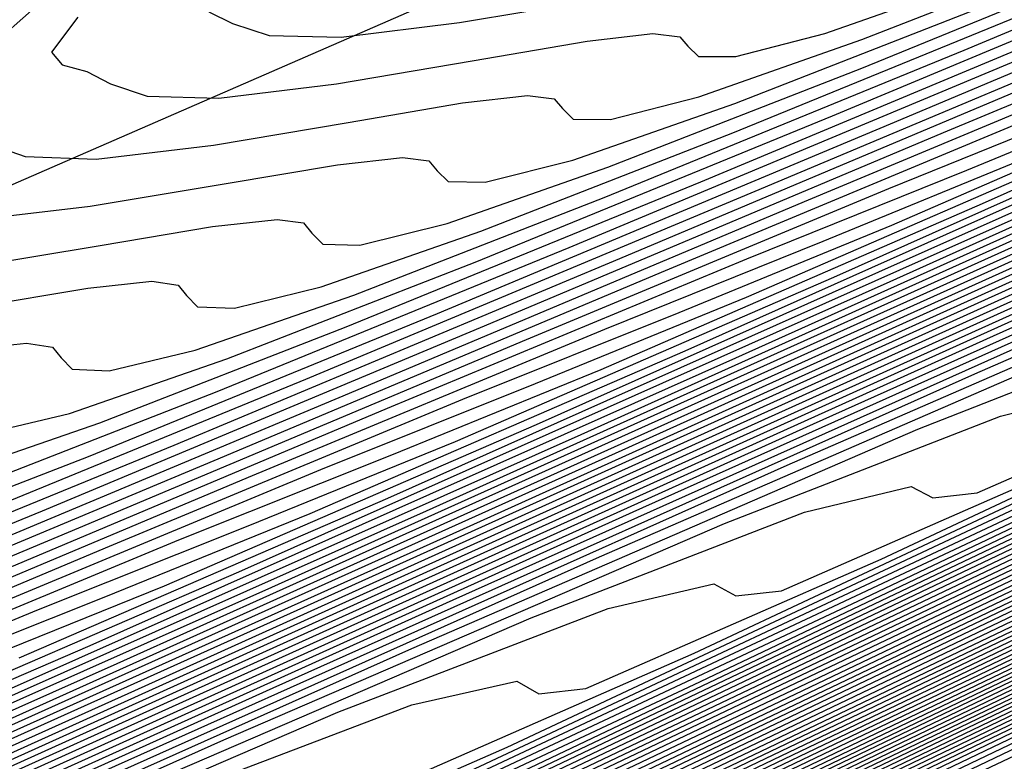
# Model space of a CAD drawing. Extents: x 3249832 to 3255657, y 13789405 to 13793316.
# Tile 244 of 256: x 3254686.75 to 3254690.54, y 13790575.99 to 13790578.85. Entities that reach past the tile are written whole.
import ezdxf

# ---------------------------------------------------------------- set-up
doc = ezdxf.new("R2010")
doc.units = 0
doc.header["$LTSCALE"] = 100
doc.header["$MEASUREMENT"] = 0
for name, color, linetype in [('GRATIO_CON', 10, 'CONTINUOUS'), ('GRATIO_ICON', 7, 'CONTINUOUS'), ('TARGETS_EAST', 7, 'CONTINUOUS')]:
    doc.layers.add(name, color=color, linetype=linetype)

# ---------------------------------------------------------------- blocks, each defined once
blk = doc.blocks.new('Gratio_032316_contours')
at = {"layer": 'GRATIO_CON', "color": 1, "linetype": 'Continuous', "flags": 128}
for points in [[(3254652.1439, 13790557.6356), (3254655.7986, 13790559.3495), (3254661.1417, 13790561.8975), (3254668.0321, 13790565.2032), (3254676.0946, 13790569.078), (3254684.0173, 13790572.8819), (3254690.2542, 13790575.8622), (3254693.8193, 13790577.5407), (3254695.9661, 13790578.5364), (3254698.5083, 13790579.7426), (3254702.7112, 13790581.7819), (3254707.647, 13790584.1944), (3254711.8396, 13790586.2498), (3254714.1821, 13790587.3996), (3254715.0454, 13790587.8244), (3254715.1692, 13790587.8867), (3254715.5119, 13790588.061), (3254717.9042, 13790589.2693), (3254724.3952, 13790592.5454), (3254736.0554, 13790598.4297), (3254750.0411, 13790605.488), (3254762.53, 13790611.7927), (3254770.5866, 13790615.8649), (3254774.8217, 13790618.021)], [(3254652.9879, 13790558.058), (3254656.757, 13790559.8271), (3254662.2676, 13790562.4555), (3254669.3742, 13790565.8651), (3254677.6896, 13790569.8616), (3254685.8603, 13790573.7856), (3254692.2914, 13790576.8618), (3254695.9482, 13790578.5886)], [(3254651.7584, 13790557.5564), (3254653.8319, 13790558.4804), (3254657.7153, 13790560.3047), (3254663.3935, 13790563.0136), (3254670.7163, 13790566.527), (3254679.2846, 13790570.6451), (3254687.7034, 13790574.6894), (3254694.3286, 13790577.8614)], [(3254652.4935, 13790558.0528), (3254653.3251, 13790558.3415), (3254655.5198, 13790559.3252), (3254659.632, 13790561.2599), (3254665.6453, 13790564.1297), (3254673.4005, 13790567.8507), (3254682.4746, 13790572.2122), (3254691.3894, 13790576.4969), (3254698.4029, 13790579.8606)], [(3254652.9639, 13790558.6646), (3254653.0867, 13790558.5122), (3254653.2547, 13790558.4334), (3254654.1084, 13790558.7341), (3254656.3637, 13790559.7476), (3254660.5904, 13790561.7374), (3254666.7712, 13790564.6877), (3254674.7426, 13790568.5125), (3254684.0695, 13790572.9958), (3254693.2324, 13790577.4007)], [(3254652.3082, 13790558.7882), (3254653.2996, 13790559.0627), (3254653.7222, 13790559.0393), (3254653.8454, 13790558.8897), (3254654.016, 13790558.814), (3254654.8917, 13790559.1266), (3254657.2077, 13790560.1699), (3254661.5487, 13790562.215), (3254667.8971, 13790565.2458), (3254676.0846, 13790569.1744), (3254685.6645, 13790573.7793), (3254695.0754, 13790578.3044)], [(3254653.0352, 13790559.1439), (3254654.05, 13790559.4312), (3254654.4805, 13790559.414), (3254654.6041, 13790559.2671), (3254654.7773, 13790559.1947), (3254655.675, 13790559.5191), (3254658.0517, 13790560.5923), (3254662.5071, 13790562.6926), (3254669.023, 13790565.8038), (3254677.4267, 13790569.8362), (3254687.2595, 13790574.5629), (3254696.9184, 13790579.2082)], [(3254652.6703, 13790559.1274), (3254654.4892, 13790559.8553), (3254655.5508, 13790560.1681), (3254655.9972, 13790560.1635), (3254656.1214, 13790560.022), (3254656.2998, 13790559.956), (3254657.2417, 13790560.3042), (3254659.7396, 13790561.4371), (3254664.4238, 13790563.6478), (3254671.2748, 13790566.9199), (3254680.1109, 13790571.1599), (3254690.4495, 13790576.13), (3254700.6044, 13790581.0157)], [(3254651.1891, 13790558.53), (3254653.3543, 13790559.4624), (3254655.2162, 13790560.211), (3254656.3012, 13790560.5366), (3254656.7555, 13790560.5382), (3254656.8801, 13790560.3994), (3254657.0611, 13790560.3366), (3254658.025, 13790560.6967), (3254660.5836, 13790561.8595), (3254665.3703, 13790564.1197), (3254672.3062, 13790567.4325), (3254681.1343, 13790571.6684), (3254691.3246, 13790576.5671), (3254701.2561, 13790581.3455)], [(3254651.8222, 13790558.8415), (3254654.0383, 13790559.7975), (3254655.9432, 13790560.5667), (3254657.0517, 13790560.905), (3254657.5139, 13790560.9129), (3254657.6388, 13790560.7769), (3254657.8223, 13790560.7173), (3254658.8083, 13790561.0893), (3254661.4275, 13790562.2819), (3254666.3151, 13790564.5907), (3254673.3236, 13790567.9384), (3254682.1101, 13790572.154), (3254692.0922, 13790576.9523), (3254701.7295, 13790581.5891)], [(3254652.4553, 13790559.153), (3254654.7223, 13790560.1326), (3254656.6702, 13790560.9224), (3254657.8021, 13790561.2735), (3254658.2722, 13790561.2876), (3254658.3974, 13790561.1543), (3254658.5836, 13790561.0979), (3254659.5916, 13790561.4818), (3254662.2715, 13790562.7043), (3254667.2599, 13790565.0618), (3254674.341, 13790568.4442), (3254683.086, 13790572.6396), (3254692.8597, 13790577.3375)], [(3254651.9883, 13790558.9968), (3254653.3923, 13790559.619), (3254654.9589, 13790560.3252), (3254656.5106, 13790561.0221), (3254657.887, 13790561.6126), (3254658.9323, 13790561.9989), (3254659.5424, 13790562.1186), (3254659.8188, 13790562.0506), (3254659.9148, 13790561.9092), (3254660.1061, 13790561.8592), (3254661.1583, 13790562.2669), (3254663.9594, 13790563.549), (3254669.1494, 13790566.0039), (3254676.3757, 13790569.4558), (3254685.0376, 13790573.6106), (3254694.3948, 13790578.1075)], [(3254652.5838, 13790559.2912), (3254654.0181, 13790559.9272), (3254655.6188, 13790560.6489), (3254657.2041, 13790561.3611), (3254658.61, 13790561.9653), (3254659.6769, 13790562.3626), (3254660.298, 13790562.4894), (3254660.5778, 13790562.4256), (3254660.6735, 13790562.2866), (3254660.8674, 13790562.2398), (3254661.9416, 13790562.6594), (3254664.8034, 13790563.9714), (3254670.0942, 13790566.4749), (3254677.3931, 13790569.9616), (3254686.0134, 13790574.0961), (3254695.1623, 13790578.4926)], [(3254652.0749, 13790559.1191), (3254653.1793, 13790559.5856), (3254654.644, 13790560.2355), (3254656.2787, 13790560.9726), (3254657.8977, 13790561.7), (3254659.3331, 13790562.3181), (3254660.4215, 13790562.7262), (3254661.0536, 13790562.8602), (3254661.3368, 13790562.8006), (3254661.4322, 13790562.6641), (3254661.6286, 13790562.6205), (3254662.7249, 13790563.052), (3254665.6473, 13790564.3938), (3254671.039, 13790566.946), (3254678.4105, 13790570.4674), (3254686.9892, 13790574.5817), (3254695.9299, 13790578.8778)], [(3254652.6477, 13790559.403), (3254653.7747, 13790559.8801), (3254655.2698, 13790560.5438), (3254656.9386, 13790561.2962), (3254658.5913, 13790562.039), (3254660.0561, 13790562.6708), (3254661.166, 13790563.0899), (3254661.8093, 13790563.231), (3254662.0957, 13790563.1756), (3254662.1908, 13790563.0415), (3254662.3899, 13790563.0011), (3254663.5082, 13790563.4445), (3254666.4913, 13790564.8162), (3254671.9838, 13790567.417), (3254679.4278, 13790570.9732), (3254687.965, 13790575.0672), (3254696.6974, 13790579.2629)], [(3254652.7465, 13790559.6241), (3254653.1242, 13790559.7253), (3254653.7934, 13790559.9708), (3254654.9657, 13790560.4689), (3254656.5215, 13790561.1603), (3254658.2584, 13790561.9436), (3254659.9784, 13790562.7168), (3254661.5022, 13790563.3762), (3254662.6552, 13790563.8172), (3254663.3205, 13790563.9727), (3254663.6137, 13790563.9256), (3254663.7082, 13790563.7964), (3254663.9124, 13790563.7624), (3254665.0749, 13790564.2296), (3254668.1792, 13790565.661), (3254673.8733, 13790568.3591), (3254681.4626, 13790571.9848), (3254689.9166, 13790576.0383), (3254698.2325, 13790580.0332)], [(3254652.9121, 13790559.7876), (3254653.3001, 13790559.8983), (3254653.6845, 13790560.0031), (3254654.3662, 13790560.2547), (3254655.5611, 13790560.7633), (3254657.1474, 13790561.4685), (3254658.9183, 13790562.2672), (3254660.672, 13790563.0558), (3254662.2253, 13790563.7289), (3254663.3997, 13790564.1808), (3254664.0761, 13790564.3435), (3254664.3727, 13790564.3007), (3254664.4669, 13790564.1738), (3254664.6737, 13790564.143), (3254665.8582, 13790564.6221), (3254669.0232, 13790566.0833), (3254674.8181, 13790568.8302), (3254682.4799, 13790572.4906), (3254690.8924, 13790576.5238), (3254699.0001, 13790580.4183)], [(3254652.8332, 13790559.8228), (3254653.4588, 13790560.0583), (3254653.8537, 13790560.1725), (3254654.2448, 13790560.2808), (3254654.939, 13790560.5386), (3254656.1566, 13790561.0578), (3254657.7733, 13790561.7768), (3254659.5782, 13790562.5909), (3254661.3656, 13790563.3947), (3254662.9483, 13790564.0816), (3254664.1443, 13790564.5444), (3254664.8318, 13790564.7143), (3254665.1317, 13790564.6757), (3254665.2256, 13790564.5513), (3254665.4349, 13790564.5237), (3254666.6415, 13790565.0146), (3254669.8671, 13790566.5057), (3254675.7629, 13790569.3012), (3254683.4973, 13790572.9964), (3254691.8683, 13790577.0094), (3254699.7676, 13790580.8035)], [(3254652.5888, 13790559.7695), (3254653.3685, 13790560.0884), (3254654.0056, 13790560.3291), (3254654.4073, 13790560.4467), (3254654.8052, 13790560.5586), (3254655.5118, 13790560.8225), (3254656.7521, 13790561.3522), (3254658.3991, 13790562.0851), (3254660.2381, 13790562.9145), (3254662.0592, 13790563.7337), (3254663.6714, 13790564.4344), (3254664.8888, 13790564.9081), (3254665.5874, 13790565.0851), (3254665.8907, 13790565.0507), (3254665.9842, 13790564.9287), (3254666.1962, 13790564.9043), (3254667.4249, 13790565.4072), (3254670.7111, 13790566.9281), (3254676.7077, 13790569.7723), (3254684.5147, 13790573.5023), (3254692.8441, 13790577.4949)], [(3254652.8549, 13790559.9647), (3254653.6307, 13790560.2883), (3254654.439, 13790560.6196), (3254655.0991, 13790560.8706), (3254655.5146, 13790560.9951), (3254655.9258, 13790561.1141), (3254656.6575, 13790561.3903), (3254657.943, 13790561.941), (3254659.6508, 13790562.7016), (3254661.5579, 13790563.5619), (3254663.4463, 13790564.4116), (3254665.1175, 13790565.1398), (3254666.378, 13790565.6354), (3254667.0986, 13790565.8267), (3254667.4086, 13790565.8007), (3254667.5016, 13790565.6836), (3254667.7187, 13790565.6656), (3254668.9915, 13790566.1922), (3254672.399, 13790567.7729), (3254678.5972, 13790570.7144), (3254686.5494, 13790574.5139), (3254694.7957, 13790578.466)], [(3254652.7524, 13790559.9713), (3254653.3621, 13790560.2183), (3254654.1517, 13790560.5478), (3254654.9743, 13790560.8852), (3254655.6459, 13790561.1413), (3254656.0682, 13790561.2693), (3254656.4861, 13790561.3919), (3254657.2303, 13790561.6742), (3254658.5385, 13790562.2355), (3254660.2767, 13790563.0099), (3254662.2178, 13790563.8855), (3254664.1399, 13790564.7505), (3254665.8406, 13790565.4925), (3254667.1225, 13790565.999), (3254667.8543, 13790566.1976), (3254668.1676, 13790566.1757), (3254668.2603, 13790566.061), (3254668.48, 13790566.0462), (3254669.7748, 13790566.5848), (3254673.243, 13790568.1953), (3254679.542, 13790571.1854), (3254687.5668, 13790575.0197), (3254695.7715, 13790578.9516)], [(3254652.8106, 13790560.0679), (3254653.2489, 13790560.2205), (3254653.8692, 13790560.4719), (3254654.6727, 13790560.8072), (3254655.5096, 13790561.1508), (3254656.1927, 13790561.4121), (3254656.6218, 13790561.5435), (3254657.0464, 13790561.6696), (3254657.8031, 13790561.9582), (3254659.134, 13790562.5299), (3254660.9026, 13790563.3181), (3254662.8778, 13790564.2092), (3254664.8335, 13790565.0895), (3254666.5636, 13790565.8452), (3254667.8671, 13790566.3627), (3254668.6099, 13790566.5684), (3254668.9266, 13790566.5507), (3254669.0189, 13790566.4385), (3254669.2412, 13790566.4269), (3254670.5581, 13790566.9773), (3254674.087, 13790568.6176), (3254680.4868, 13790571.6565), (3254688.5842, 13790575.5255), (3254696.7473, 13790579.4371)], [(3254665.5271, 13790565.4284), (3254667.2867, 13790566.198), (3254668.6116, 13790566.7263), (3254669.3655, 13790566.9392), (3254669.6856, 13790566.9257), (3254669.7776, 13790566.8159), (3254670.0025, 13790566.8075), (3254671.3415, 13790567.3699), (3254674.9309, 13790569.04), (3254681.4316, 13790572.1275), (3254689.6015, 13790576.0313), (3254697.7231, 13790579.9226)], [(3254664.8575, 13790565.1802), (3254666.9142, 13790566.1063), (3254668.7328, 13790566.9034), (3254670.1008, 13790567.4536), (3254670.8768, 13790567.6808), (3254671.2035, 13790567.6758), (3254671.295, 13790567.5708), (3254671.525, 13790567.5688), (3254672.9081, 13790568.1549), (3254676.6188, 13790569.8848), (3254683.3212, 13790573.0696), (3254691.6363, 13790577.0429), (3254699.6748, 13790580.8937)], [(3254665.5174, 13790565.5038), (3254667.6078, 13790566.4453), (3254669.4558, 13790567.2561), (3254670.8453, 13790567.8172), (3254671.6324, 13790568.0516), (3254671.9625, 13790568.0508), (3254672.0537, 13790567.9482), (3254672.2863, 13790567.9495), (3254673.6914, 13790568.5475), (3254677.4628, 13790570.3072), (3254684.2659, 13790573.5407), (3254692.6536, 13790577.5487), (3254700.6506, 13790581.3793)], [(3254666.1773, 13790565.8275), (3254668.3014, 13790566.7842), (3254670.1789, 13790567.6088), (3254671.5899, 13790568.1809), (3254672.388, 13790568.4225), (3254672.7215, 13790568.4258), (3254672.8123, 13790568.3257), (3254673.0475, 13790568.3301), (3254674.4748, 13790568.94), (3254678.3068, 13790570.7296), (3254685.2107, 13790574.0117), (3254693.671, 13790578.0546)], [(3254664.6577, 13790565.1677), (3254666.8372, 13790566.1512), (3254668.9949, 13790567.1232), (3254670.9019, 13790567.9615), (3254672.3344, 13790568.5445), (3254673.1436, 13790568.7933), (3254673.4805, 13790568.8008), (3254673.571, 13790568.7031), (3254673.8088, 13790568.7107), (3254675.2581, 13790569.3325), (3254679.1507, 13790571.152), (3254686.1555, 13790574.4828), (3254694.6884, 13790578.5604)], [(3254665.9094, 13790565.7842), (3254668.157, 13790566.7985), (3254670.3821, 13790567.8011), (3254672.3481, 13790568.667), (3254673.8236, 13790569.2718), (3254674.6549, 13790569.5349), (3254674.9985, 13790569.5508), (3254675.0884, 13790569.458), (3254675.3313, 13790569.472), (3254676.8247, 13790570.1176), (3254680.8387, 13790571.9967), (3254688.0451, 13790575.4249), (3254696.7231, 13790579.572)], [(3254664.4932, 13790565.1797), (3254666.5353, 13790566.0925), (3254668.8169, 13790567.1222), (3254671.0757, 13790568.14), (3254673.0711, 13790569.0197), (3254674.5681, 13790569.6354), (3254675.4105, 13790569.9057), (3254675.7574, 13790569.9258), (3254675.8471, 13790569.8354), (3254676.0926, 13790569.8527), (3254677.608, 13790570.5102), (3254681.6826, 13790572.4191), (3254688.9898, 13790575.8959), (3254697.7405, 13790580.0778)], [(3254665.0887, 13790565.4742), (3254667.1611, 13790566.4007), (3254669.4768, 13790567.4458), (3254671.7692, 13790568.479), (3254673.7942, 13790569.3724), (3254675.3127, 13790569.9991), (3254676.1661, 13790570.2765), (3254676.5164, 13790570.3009), (3254676.6057, 13790570.2129), (3254676.8538, 13790570.2333), (3254678.3914, 13790570.9027), (3254682.5266, 13790572.8415), (3254689.9346, 13790576.367), (3254698.7579, 13790580.5836)], [(3254665.6841, 13790565.7686), (3254667.787, 13790566.709), (3254670.1367, 13790567.7695), (3254672.4628, 13790568.8179), (3254674.5172, 13790569.7251), (3254676.0572, 13790570.3627), (3254676.9217, 13790570.6473), (3254677.2754, 13790570.6759), (3254677.3644, 13790570.5903), (3254677.6151, 13790570.614), (3254679.1747, 13790571.2952), (3254683.3706, 13790573.2639), (3254690.8794, 13790576.838), (3254699.7752, 13790581.0894)], [(3254665.2498, 13790565.649), (3254666.8751, 13790566.3574), (3254669.0387, 13790567.3255), (3254671.4565, 13790568.4168), (3254673.85, 13790569.4958), (3254675.9633, 13790570.4306), (3254677.5464, 13790571.09), (3254678.433, 13790571.389), (3254678.7934, 13790571.4259), (3254678.8818, 13790571.3452), (3254679.133, 13790571.373), (3254680.704, 13790572.0624), (3254684.9324, 13790574.0481), (3254692.4887, 13790577.6457), (3254701.3754, 13790581.893)], [(3254665.8226, 13790565.9329), (3254667.4706, 13790566.6519), (3254669.6646, 13790567.6338), (3254672.1164, 13790568.7405), (3254674.5435, 13790569.8348), (3254676.6864, 13790570.7833), (3254678.2909, 13790571.4537), (3254679.1886, 13790571.7598), (3254679.5524, 13790571.8009), (3254679.6404, 13790571.7226), (3254679.8863, 13790571.7498), (3254681.4239, 13790572.4246), (3254685.5623, 13790574.3682), (3254692.9579, 13790577.8894)], [(3254665.4511, 13790565.8359), (3254666.3954, 13790566.2168), (3254668.066, 13790566.9463), (3254670.2904, 13790567.942), (3254672.7763, 13790569.0641), (3254675.2371, 13790570.1737), (3254677.4094, 13790571.136), (3254679.0355, 13790571.8173), (3254679.9442, 13790572.1306), (3254680.3113, 13790572.1759), (3254680.3991, 13790572.1001), (3254680.6396, 13790572.1267), (3254682.1438, 13790572.7868), (3254686.1924, 13790574.6882), (3254693.4274, 13790578.1329)], [(3254666.0114, 13790566.1137), (3254666.9682, 13790566.5007), (3254668.6615, 13790567.2407), (3254670.9163, 13790568.2503), (3254673.4362, 13790569.3878), (3254675.9307, 13790570.5127), (3254678.1325, 13790571.4887), (3254679.78, 13790572.1809), (3254680.6999, 13790572.5014), (3254681.0703, 13790572.5509), (3254681.1578, 13790572.4775), (3254681.393, 13790572.5035), (3254682.8638, 13790573.149), (3254686.8224, 13790575.0082), (3254693.8968, 13790578.3764)], [(3254666.0345, 13790566.2856), (3254666.5871, 13790566.479), (3254667.132, 13790566.6692), (3254668.1139, 13790567.0685), (3254669.8524, 13790567.8296), (3254672.168, 13790568.8668), (3254674.756, 13790570.0351), (3254677.3179, 13790571.1905), (3254679.5786, 13790572.1942), (3254681.2692, 13790572.9082), (3254682.2111, 13790573.243), (3254682.5883, 13790573.301), (3254682.6752, 13790573.2324), (3254682.8996, 13790573.2572), (3254684.3036, 13790573.8734), (3254688.0825, 13790575.6481), (3254694.8356, 13790578.8633)], [(3254665.6802, 13790566.197), (3254666.5812, 13790566.5564), (3254667.1407, 13790566.7532), (3254667.6923, 13790566.947), (3254668.6867, 13790567.3524), (3254670.4479, 13790568.124), (3254672.7938, 13790569.1751), (3254675.4159, 13790570.3588), (3254678.0114, 13790571.5295), (3254680.3016, 13790572.5469), (3254682.0137, 13790573.2719), (3254682.9667, 13790573.6139), (3254683.3473, 13790573.676), (3254683.4338, 13790573.6098), (3254683.653, 13790573.6341), (3254685.0236, 13790574.2356), (3254688.7126, 13790575.9681), (3254695.3051, 13790579.1068)], [(3254666.2155, 13790566.4626), (3254667.128, 13790566.8271), (3254667.6943, 13790567.0274), (3254668.2526, 13790567.2247), (3254669.2595, 13790567.6363), (3254671.0434, 13790568.4184), (3254673.4197, 13790569.4833), (3254676.0758, 13790570.6824), (3254678.705, 13790571.8684), (3254681.0247, 13790572.8996), (3254682.7583, 13790573.6355), (3254683.7224, 13790573.9847), (3254684.1063, 13790574.051), (3254684.1925, 13790573.9873), (3254684.4063, 13790574.0109), (3254685.7435, 13790574.5978), (3254689.3426, 13790576.2881), (3254695.7745, 13790579.3503)], [(3254665.6132, 13790566.2551), (3254666.7507, 13790566.7282), (3254667.6747, 13790567.0979), (3254668.2479, 13790567.3016), (3254668.8129, 13790567.5025), (3254669.8324, 13790567.9203), (3254671.6388, 13790568.7129), (3254674.0456, 13790569.7916), (3254676.7357, 13790571.0061), (3254679.3986, 13790572.2074), (3254681.7478, 13790573.2523), (3254683.5029, 13790573.9992), (3254684.478, 13790574.3555), (3254684.8652, 13790574.426), (3254684.9512, 13790574.3647), (3254685.1597, 13790574.3878), (3254686.4635, 13790574.9599), (3254689.9727, 13790576.6081), (3254696.2439, 13790579.5938)], [(3254665.5335, 13790566.305), (3254666.6551, 13790566.774), (3254667.8213, 13790567.2594), (3254668.7683, 13790567.6394), (3254669.3552, 13790567.85), (3254669.9336, 13790568.058), (3254670.978, 13790568.4881), (3254672.8298, 13790569.3017), (3254675.2973, 13790570.4081), (3254678.0555, 13790571.6534), (3254680.7857, 13790572.8853), (3254683.1939, 13790573.9578), (3254684.992, 13790574.7264), (3254685.9892, 13790575.0971), (3254686.3832, 13790575.176), (3254686.4686, 13790575.1196), (3254686.6663, 13790575.1415), (3254687.9034, 13790575.6843), (3254691.2328, 13790577.248), (3254697.1828, 13790580.0808)], [(3254666.0406, 13790566.5586), (3254667.1761, 13790567.0334), (3254668.3566, 13790567.5249), (3254669.315, 13790567.9101), (3254669.9088, 13790568.1242), (3254670.4939, 13790568.3357), (3254671.5508, 13790568.772), (3254673.4253, 13790569.5961), (3254675.9231, 13790570.7164), (3254678.7154, 13790571.9771), (3254681.4793, 13790573.2242), (3254683.9169, 13790574.3105), (3254685.7365, 13790575.0901), (3254686.7449, 13790575.4679), (3254687.1422, 13790575.551), (3254687.2272, 13790575.497), (3254687.4197, 13790575.5183), (3254688.6233, 13790576.0465), (3254691.8629, 13790577.568), (3254697.6522, 13790580.3243)], [(3254665.661, 13790566.4507), (3254666.5477, 13790566.8122), (3254667.6971, 13790567.2928), (3254668.8919, 13790567.7905), (3254669.8618, 13790568.1809), (3254670.4624, 13790568.3983), (3254671.0542, 13790568.6135), (3254672.1236, 13790569.0559), (3254674.0207, 13790569.8906), (3254676.549, 13790571.0247), (3254679.3753, 13790572.3008), (3254682.1729, 13790573.5632), (3254684.64, 13790574.6632), (3254686.4811, 13790575.4537), (3254687.5005, 13790575.8387), (3254687.9012, 13790575.9261), (3254687.9859, 13790575.8745), (3254688.173, 13790575.8952), (3254689.3432, 13790576.4087), (3254692.4929, 13790577.888), (3254698.1216, 13790580.5678)], [(3254666.1575, 13790566.6999), (3254667.0549, 13790567.0658), (3254668.218, 13790567.5522), (3254669.4272, 13790568.0561), (3254670.4086, 13790568.4516), (3254671.0161, 13790568.6725), (3254671.6145, 13790568.8913), (3254672.6965, 13790569.3398), (3254674.6162, 13790570.185), (3254677.1748, 13790571.3329), (3254680.0352, 13790572.6244), (3254682.8665, 13790573.9021), (3254685.363, 13790575.0159), (3254687.2257, 13790575.8174), (3254688.2561, 13790576.2096), (3254688.6602, 13790576.3011), (3254688.7446, 13790576.2519), (3254688.9264, 13790576.272), (3254690.0632, 13790576.7709), (3254693.123, 13790578.2079)], [(3254666.0901, 13790566.8438), (3254666.5079, 13790566.9591), (3254667.1505, 13790567.1984), (3254668.0692, 13790567.573), (3254669.26, 13790568.0711), (3254670.4978, 13790568.5873), (3254671.5021, 13790568.9931), (3254672.1233, 13790569.2209), (3254672.7351, 13790569.4468), (3254673.8421, 13790569.9076), (3254675.8071, 13790570.7739), (3254678.4266, 13790571.9494), (3254681.355, 13790573.2717), (3254684.2536, 13790574.58), (3254686.8091, 13790575.7213), (3254688.7148, 13790576.5447), (3254689.7674, 13790576.9512), (3254690.1781, 13790577.0511), (3254690.2619, 13790577.0068), (3254690.433, 13790577.0257), (3254691.5031, 13790577.4953), (3254694.3831, 13790578.8479)], [(3254666.203, 13790567.1381), (3254666.3282, 13790567.0781), (3254666.5749, 13790567.0877), (3254666.9971, 13790567.2052), (3254667.647, 13790567.4476), (3254668.5763, 13790567.8266), (3254669.781, 13790568.3305), (3254671.0331, 13790568.8529), (3254672.0489, 13790569.2639), (3254672.6769, 13790569.4951), (3254673.2954, 13790569.7245), (3254674.4149, 13790570.1915), (3254676.4026, 13790571.0683), (3254679.0524, 13790572.2577), (3254682.0149, 13790573.5954), (3254684.9472, 13790574.919), (3254687.5322, 13790576.0741), (3254689.4593, 13790576.9083), (3254690.523, 13790577.322), (3254690.9371, 13790577.4261), (3254691.0206, 13790577.3842), (3254691.1864, 13790577.4026), (3254692.223, 13790577.8575), (3254695.0131, 13790579.1679)], [(3254674.9877, 13790570.4754), (3254676.9981, 13790571.3627), (3254679.6783, 13790572.566), (3254682.6748, 13790573.9191), (3254685.6408, 13790575.2579), (3254688.2552, 13790576.4268), (3254690.2039, 13790577.2719), (3254691.2786, 13790577.6928), (3254691.6961, 13790577.8011), (3254691.7793, 13790577.7617), (3254691.9397, 13790577.7794), (3254692.9429, 13790578.2197)], [(3254674.4161, 13790570.28), (3254675.5606, 13790570.7593), (3254677.5936, 13790571.6571), (3254680.3041, 13790572.8742), (3254683.3347, 13790574.2427), (3254686.3344, 13790575.5969), (3254688.9783, 13790576.7795), (3254690.9485, 13790577.6356), (3254692.0342, 13790578.0636), (3254692.4551, 13790578.1761), (3254692.538, 13790578.1391), (3254692.693, 13790578.1563)], [(3254674.8914, 13790570.5919), (3254675.5367, 13790570.8355), (3254676.7062, 13790571.3272), (3254678.7845, 13790572.246), (3254681.5558, 13790573.4908), (3254684.6545, 13790574.8901), (3254687.7215, 13790576.2748), (3254690.4244, 13790577.4849), (3254692.4376, 13790578.3629), (3254693.5455, 13790578.8053)], [(3254674.7827, 13790570.6176), (3254675.4451, 13790570.8661), (3254676.097, 13790571.1133), (3254677.279, 13790571.6111), (3254679.38, 13790572.5404), (3254682.1817, 13790573.799), (3254685.3144, 13790575.2137), (3254688.4151, 13790576.6137), (3254691.1475, 13790577.8377), (3254693.1821, 13790578.7265)], [(3254674.2448, 13790570.4464), (3254675.3295, 13790570.8884), (3254675.9987, 13790571.1403), (3254676.6573, 13790571.3911), (3254677.8519, 13790571.895), (3254679.9754, 13790572.8348), (3254682.8076, 13790574.1073), (3254685.9743, 13790575.5374), (3254689.1087, 13790576.9527), (3254691.8705, 13790578.1904), (3254693.9267, 13790579.0902)], [(3254674.7801, 13790570.712), (3254675.8762, 13790571.1591), (3254676.5523, 13790571.4145), (3254677.2176, 13790571.6688), (3254678.4247, 13790572.1789), (3254680.5709, 13790573.1293), (3254683.4334, 13790574.4155), (3254686.6342, 13790575.861), (3254689.8022, 13790577.2916), (3254692.5936, 13790578.5431), (3254694.6713, 13790579.4538)], [(3254674.4697, 13790570.6653), (3254675.8507, 13790571.2432), (3254676.9698, 13790571.7007), (3254677.6596, 13790571.9629), (3254678.3382, 13790572.2243), (3254679.5703, 13790572.7467), (3254681.7618, 13790573.7181), (3254684.6851, 13790575.0321), (3254687.954, 13790576.5084), (3254691.1894, 13790577.9695), (3254694.0397, 13790579.2485)], [(3254674.9907, 13790570.9247), (3254676.386, 13790571.5088), (3254677.5165, 13790571.9714), (3254678.2132, 13790572.2371), (3254678.8986, 13790572.5021), (3254680.1431, 13790573.0306), (3254682.3573, 13790574.0126), (3254685.311, 13790575.3403), (3254688.614, 13790576.832), (3254691.883, 13790578.3085), (3254694.7627, 13790579.6012)], [(3254674.1548, 13790570.6163), (3254675.5117, 13790571.1842), (3254676.9213, 13790571.7744), (3254678.0633, 13790572.2422), (3254678.7668, 13790572.5113), (3254679.4589, 13790572.7798), (3254680.716, 13790573.3145), (3254682.9528, 13790574.307), (3254685.9368, 13790575.6486), (3254689.2739, 13790577.1557), (3254692.5765, 13790578.6474), (3254695.4858, 13790579.954)], [(3254674.662, 13790570.87), (3254676.0327, 13790571.4436), (3254677.4566, 13790572.04), (3254678.6101, 13790572.5129), (3254679.3204, 13790572.7855), (3254680.0192, 13790573.0576), (3254681.2888, 13790573.5984), (3254683.5483, 13790574.6014), (3254686.5627, 13790575.9568), (3254689.9338, 13790577.4794), (3254693.2701, 13790578.9864)], [(3254674.5977, 13790570.9365), (3254675.6763, 13790571.3772), (3254677.0746, 13790571.9624), (3254678.5272, 13790572.5711), (3254679.7036, 13790573.0544), (3254680.4277, 13790573.3339), (3254681.1398, 13790573.6131), (3254682.4344, 13790574.1663), (3254684.7392, 13790575.1903), (3254687.8144, 13790576.5734), (3254691.2536, 13790578.1267), (3254694.6573, 13790579.6642)], [(3254675.0942, 13790571.1857), (3254676.1834, 13790571.6308), (3254677.5956, 13790572.2219), (3254679.0625, 13790572.8367), (3254680.2504, 13790573.3252), (3254680.9813, 13790573.6081), (3254681.7001, 13790573.8909), (3254683.0072, 13790574.4502), (3254685.3347, 13790575.4847), (3254688.4403, 13790576.8816), (3254691.9135, 13790578.4503), (3254695.3508, 13790580.0032)], [(3254674.8241, 13790571.143), (3254675.5907, 13790571.4349), (3254676.6905, 13790571.8844), (3254678.1166, 13790572.4813), (3254679.5977, 13790573.1023), (3254680.7971, 13790573.5959), (3254681.5349, 13790573.8823), (3254682.2604, 13790574.1686), (3254683.5801, 13790574.7341), (3254685.9301, 13790575.7791), (3254689.0661, 13790577.1899), (3254692.5734, 13790578.774), (3254696.0444, 13790580.3421)], [(3254674.8166, 13790571.2343), (3254675.3133, 13790571.3891), (3254676.0872, 13790571.6841), (3254677.1977, 13790572.138), (3254678.6375, 13790572.7407), (3254680.133, 13790573.3679), (3254681.3439, 13790573.8667), (3254682.0886, 13790574.1564), (3254682.8207, 13790574.4464), (3254684.1529, 13790575.018), (3254686.5256, 13790576.0735), (3254689.692, 13790577.4982), (3254693.2333, 13790579.0977)], [(3254674.9825, 13790571.8706), (3254675.1875, 13790571.8777), (3254675.2786, 13790571.845), (3254675.3181, 13790571.7855), (3254675.3693, 13790571.7176), (3254675.5018, 13790571.6813), (3254675.7862, 13790571.7222), (3254676.2917, 13790571.8813), (3254677.0802, 13790572.1826), (3254678.212, 13790572.6452), (3254679.6795, 13790573.2596), (3254681.2036, 13790573.8991), (3254682.4374, 13790574.4082), (3254683.1958, 13790574.7048), (3254683.9414, 13790575.0019), (3254685.2985, 13790575.5858), (3254687.7165, 13790576.6624), (3254690.9437, 13790578.1147), (3254694.5531, 13790579.745)], [(3254674.689, 13790571.9992), (3254675.1085, 13790572.0575), (3254675.4635, 13790572.1084), (3254675.6701, 13790572.1162), (3254675.7617, 13790572.0842), (3254675.8009, 13790572.0255), (3254675.8518, 13790571.9586), (3254675.9846, 13790571.9236), (3254676.271, 13790571.9661), (3254676.7809, 13790572.1274), (3254677.5766, 13790572.4318), (3254678.7191, 13790572.8988), (3254680.2005, 13790573.519), (3254681.7389, 13790574.1647), (3254682.9842, 13790574.6789), (3254683.7494, 13790574.979), (3254684.5017, 13790575.2796), (3254685.8713, 13790575.8697), (3254688.312, 13790576.9568), (3254691.5696, 13790578.4229), (3254695.213, 13790580.0687)], [(3254674.7894, 13790572.2133), (3254675.1632, 13790572.235), (3254675.5864, 13790572.2944), (3254675.9445, 13790572.3462), (3254676.1528, 13790572.3547), (3254676.2448, 13790572.3235), (3254676.2837, 13790572.2656), (3254676.3342, 13790572.1996), (3254676.4674, 13790572.1658), (3254676.7558, 13790572.21), (3254677.27, 13790572.3736), (3254678.0731, 13790572.681), (3254679.2262, 13790573.1524), (3254680.7214, 13790573.7784), (3254682.2742, 13790574.4303), (3254683.5309, 13790574.9497), (3254684.3031, 13790575.2532), (3254685.062, 13790575.5574), (3254686.4442, 13790576.1536), (3254688.9075, 13790577.2512), (3254692.1954, 13790578.7312), (3254695.8729, 13790580.3923)], [(3254675.0202, 13790572.4928), (3254675.2606, 13790572.4479), (3254675.6373, 13790572.4709), (3254676.0642, 13790572.5313), (3254676.4255, 13790572.5839), (3254676.6354, 13790572.5933), (3254676.7278, 13790572.5628), (3254676.7664, 13790572.5057), (3254676.8167, 13790572.4406), (3254676.9503, 13790572.4081), (3254677.2406, 13790572.4539), (3254677.7592, 13790572.6197), (3254678.5696, 13790572.9302), (3254679.7334, 13790573.4061), (3254681.2424, 13790574.0378), (3254682.8095, 13790574.6959), (3254684.0777, 13790575.2204), (3254684.8567, 13790575.5274), (3254685.6223, 13790575.8351), (3254687.017, 13790576.4375), (3254689.503, 13790577.5457), (3254692.8213, 13790579.0395)], [(3254686.7429, 13790576.3907), (3254688.1626, 13790577.0054), (3254690.6939, 13790578.1345), (3254694.073, 13790579.656)], [(3254686.5176, 13790576.35), (3254687.3032, 13790576.6684), (3254688.7355, 13790577.2893), (3254691.2894, 13790578.429), (3254694.6989, 13790579.9643)], [(3254686.2648, 13790576.3034), (3254687.0712, 13790576.6242), (3254687.8635, 13790576.9462), (3254689.3083, 13790577.5732), (3254691.8848, 13790578.7234), (3254695.3247, 13790580.2725)], [(3254685.486, 13790576.0238), (3254686.8115, 13790576.5742), (3254687.6248, 13790576.8984), (3254688.4239, 13790577.2239), (3254689.8811, 13790577.8571), (3254692.4803, 13790579.0178), (3254695.9506, 13790580.5808)], [(3254686.5565, 13790576.555), (3254687.9051, 13790577.1157), (3254688.7321, 13790577.4468), (3254689.5445, 13790577.7794), (3254691.0267, 13790578.4249), (3254693.6712, 13790579.6067)], [(3254685.4102, 13790576.1132), (3254687.0918, 13790576.8206), (3254688.4518, 13790577.3864), (3254689.2857, 13790577.721), (3254690.1048, 13790578.0572), (3254691.5996, 13790578.7088), (3254694.2667, 13790579.9011)], [(3254685.9312, 13790576.3727), (3254687.6271, 13790577.0862), (3254688.9986, 13790577.6572), (3254689.8393, 13790577.9952), (3254690.6651, 13790578.335), (3254692.1724, 13790578.9927), (3254694.8622, 13790580.1955)], [(3254686.4522, 13790576.6321), (3254688.1624, 13790577.3518), (3254689.5454, 13790577.9279), (3254690.3929, 13790578.2694), (3254691.2254, 13790578.6127), (3254692.7452, 13790579.2766)], [(3254685.8191, 13790576.4494), (3254687.4941, 13790577.1509), (3254689.233, 13790577.8829), (3254690.6389, 13790578.4695), (3254691.5002, 13790578.8178), (3254692.346, 13790579.1682), (3254693.8908, 13790579.8444)], [(3254686.3262, 13790576.703), (3254688.0151, 13790577.4104), (3254689.7683, 13790578.1485), (3254691.1857, 13790578.7402), (3254692.0538, 13790579.092), (3254692.9063, 13790579.446)], [(3254685.5204, 13790576.4191), (3254686.8334, 13790576.9566), (3254688.5361, 13790577.6698), (3254690.3036, 13790578.4141), (3254691.7324, 13790579.011), (3254692.6074, 13790579.3662), (3254693.4667, 13790579.7237)], [(3254686.0169, 13790576.6683), (3254687.3405, 13790577.2102), (3254689.057, 13790577.9292), (3254690.8389, 13790578.6797), (3254692.2792, 13790579.2817), (3254693.1611, 13790579.6403)], [(3254686.0754, 13790576.8036), (3254687.0098, 13790577.1667), (3254688.3548, 13790577.7174), (3254690.099, 13790578.4481), (3254691.9095, 13790579.2109), (3254693.3727, 13790579.8232)], [(3254686.5646, 13790577.0497), (3254687.5063, 13790577.416), (3254688.8619, 13790577.971), (3254690.62, 13790578.7075), (3254692.4447, 13790579.4765), (3254693.9195, 13790580.094)], [(3254686.452, 13790577.0884), (3254687.0538, 13790577.2958), (3254688.0028, 13790577.6652), (3254689.3691, 13790578.2247), (3254691.1409, 13790578.9669), (3254692.98, 13790579.7421)], [(3254686.6067, 13790577.2536), (3254686.9368, 13790577.3323), (3254687.543, 13790577.5419), (3254688.4993, 13790577.9144), (3254689.8762, 13790578.4783), (3254691.6619, 13790579.2263), (3254693.5153, 13790580.0077)], [(3254686.5769, 13790577.7426), (3254687.0075, 13790577.815), (3254687.2538, 13790577.8411), (3254687.3553, 13790577.8266), (3254687.3879, 13790577.7869), (3254687.4303, 13790577.7432), (3254687.5724, 13790577.7382), (3254687.9064, 13790577.8202), (3254688.5214, 13790578.0342), (3254689.4923, 13790578.4128), (3254690.8905, 13790578.9855), (3254692.7039, 13790579.7452)], [(3254686.5432, 13790577.8946), (3254687.0548, 13790577.9795), (3254687.4885, 13790578.0527), (3254687.7364, 13790578.0796), (3254687.8383, 13790578.0658), (3254687.8707, 13790578.027), (3254687.9128, 13790577.9842), (3254688.0552, 13790577.9805), (3254688.3912, 13790578.0641), (3254689.0106, 13790578.2803), (3254689.9888, 13790578.662), (3254691.3976, 13790579.2391), (3254693.2248, 13790580.0046)], [(3254686.5694, 13790578.0776), (3254687.0173, 13790578.1304), (3254687.5326, 13790578.2163), (3254687.9695, 13790578.2905), (3254688.2191, 13790578.3182), (3254688.3214, 13790578.3051), (3254688.3534, 13790578.267), (3254688.3952, 13790578.2252), (3254688.538, 13790578.2227), (3254688.876, 13790578.308), (3254689.4998, 13790578.5264), (3254690.4852, 13790578.9112), (3254691.9048, 13790579.4927), (3254693.7458, 13790580.264)], [(3254693.7717, 13790583.519), (3254692.2498, 13790582.5817), (3254690.4565, 13790581.484), (3254688.9365, 13790580.5404), (3254688.0879, 13790579.9804), (3254687.7215, 13790579.693), (3254687.5015, 13790579.4818), (3254687.1711, 13790579.1984), (3254686.7906, 13790578.8842), (3254686.4991, 13790578.6281)], [(3254686.6256, 13790578.3703), (3254686.7668, 13790578.3218), (3254687.0406, 13790578.3122), (3254687.4915, 13790578.3662), (3254688.0105, 13790578.4532), (3254688.4505, 13790578.5283), (3254688.7017, 13790578.5567), (3254688.8044, 13790578.5444), (3254688.8362, 13790578.5071), (3254688.8776, 13790578.4663), (3254689.0208, 13790578.465), (3254689.3608, 13790578.5519), (3254689.989, 13790578.7725), (3254690.9817, 13790579.1604), (3254692.4119, 13790579.7463), (3254694.2668, 13790580.5234)], [(3254687.4739, 13790578.8799), (3254687.5649, 13790578.8338), (3254687.7065, 13790578.7881), (3254687.983, 13790578.7813), (3254688.4398, 13790578.8379), (3254688.9662, 13790578.927)]]:
    blk.add_lwpolyline(points, dxfattribs=at)
at = {"layer": 'GRATIO_ICON', "color": 7, "linetype": 'Continuous', "flags": 128}
for points in [[(3254652.5417, 13790557.949), (3254654.6758, 13790558.9028), (3254658.6737, 13790560.7823), (3254664.5194, 13790563.5716), (3254672.0584, 13790567.1888), (3254680.8796, 13790571.4287), (3254689.5464, 13790575.5932), (3254696.3658, 13790578.861)], [(3254651.9862, 13790558.7923), (3254653.7622, 13790559.4996), (3254654.8004, 13790559.7996), (3254655.2389, 13790559.7887), (3254655.3627, 13790559.6445), (3254655.5385, 13790559.5753), (3254656.4583, 13790559.9117), (3254658.8956, 13790561.0147), (3254663.4654, 13790563.1702), (3254670.1489, 13790566.3619), (3254678.7688, 13790570.4981), (3254688.8545, 13790575.3465), (3254698.7614, 13790580.112)], [(3254651.1186, 13790558.612), (3254653.0884, 13790559.4645), (3254655.4063, 13790560.4676), (3254657.3972, 13790561.2781), (3254658.5525, 13790561.642), (3254659.0305, 13790561.6623), (3254659.1561, 13790561.5317), (3254659.3448, 13790561.4785), (3254660.375, 13790561.8743), (3254663.1154, 13790563.1266), (3254668.2046, 13790565.5328), (3254675.3584, 13790568.95), (3254684.0618, 13790573.1252), (3254693.6273, 13790577.7228)], [(3254652.5639, 13790559.4476), (3254653.2205, 13790559.6869), (3254654.3702, 13790560.1745), (3254655.8957, 13790560.852), (3254657.5985, 13790561.6199), (3254659.2849, 13790562.3779), (3254660.7792, 13790563.0235), (3254661.9106, 13790563.4535), (3254662.5649, 13790563.6019), (3254662.8547, 13790563.5506), (3254662.9495, 13790563.419), (3254663.1511, 13790563.3817), (3254664.2916, 13790563.837), (3254667.3353, 13790565.2386), (3254672.9286, 13790567.8881), (3254680.4452, 13790571.479), (3254688.9408, 13790575.5527), (3254697.465, 13790579.6481)], [(3254652.3478, 13790559.7111), (3254653.1098, 13790560.0289), (3254653.9037, 13790560.354), (3254654.5524, 13790560.5998), (3254654.9609, 13790560.7209), (3254655.3655, 13790560.8363), (3254656.0846, 13790561.1064), (3254657.3476, 13790561.6466), (3254659.025, 13790562.3933), (3254660.898, 13790563.2382), (3254662.7527, 13790564.0726), (3254664.3945, 13790564.7871), (3254665.6334, 13790565.2717), (3254666.343, 13790565.4559), (3254666.6496, 13790565.4257), (3254666.7429, 13790565.3062), (3254666.9574, 13790565.285), (3254668.2082, 13790565.7997), (3254671.5551, 13790567.3505), (3254677.6525, 13790570.2433), (3254685.532, 13790574.0081), (3254693.8199, 13790577.9805)], [(3254666.2206, 13790565.7674), (3254668.0097, 13790566.5507), (3254669.3562, 13790567.0899), (3254670.1211, 13790567.31), (3254670.4446, 13790567.3008), (3254670.5363, 13790567.1934), (3254670.7638, 13790567.1882), (3254672.1248, 13790567.7624), (3254675.7749, 13790569.4624), (3254682.3764, 13790572.5986), (3254690.6189, 13790576.5371), (3254698.699, 13790580.4082)], [(3254665.2836, 13790565.4759), (3254667.4971, 13790566.4748), (3254669.6885, 13790567.4621), (3254671.625, 13790568.3143), (3254673.079, 13790568.9082), (3254673.8992, 13790569.1641), (3254674.2395, 13790569.1758), (3254674.3297, 13790569.0806), (3254674.5701, 13790569.0914), (3254676.0414, 13790569.7251), (3254679.9947, 13790571.5743), (3254687.1003, 13790574.9538), (3254695.7057, 13790579.0662)], [(3254664.677, 13790565.3651), (3254666.2796, 13790566.063), (3254668.4128, 13790567.0173), (3254670.7966, 13790568.0931), (3254673.1564, 13790569.1569), (3254675.2403, 13790570.0779), (3254676.8018, 13790570.7264), (3254677.6774, 13790571.0182), (3254678.0344, 13790571.0509), (3254678.1231, 13790570.9678), (3254678.3764, 13790570.9946), (3254679.958, 13790571.6878), (3254684.2145, 13790573.6863), (3254691.8242, 13790577.3091), (3254700.7926, 13790581.5952)], [(3254666.0334, 13790566.2048), (3254666.5717, 13790566.3915), (3254667.5411, 13790566.7846), (3254669.257, 13790567.5352), (3254671.5421, 13790568.5586), (3254674.0961, 13790569.7115), (3254676.6243, 13790570.8516), (3254678.8555, 13790571.8414), (3254680.5246, 13790572.5446), (3254681.4555, 13790572.8722), (3254681.8293, 13790572.926), (3254681.9165, 13790572.855), (3254682.1463, 13790572.8804), (3254683.5837, 13790573.5112), (3254687.4525, 13790575.3281), (3254694.3662, 13790578.6198)], [(3254666.1341, 13790566.5145), (3254667.286, 13790566.9938), (3254668.2215, 13790567.3686), (3254668.8016, 13790567.5758), (3254669.3733, 13790567.7802), (3254670.4052, 13790568.2042), (3254672.2343, 13790569.0073), (3254674.6714, 13790570.0999), (3254677.3956, 13790571.3298), (3254680.0922, 13790572.5463), (3254682.4708, 13790573.605), (3254684.2474, 13790574.3628), (3254685.2336, 13790574.7263), (3254685.6242, 13790574.801), (3254685.7099, 13790574.7422), (3254685.913, 13790574.7646), (3254687.1834, 13790575.3221), (3254690.6028, 13790576.928), (3254696.7133, 13790579.8373)], [(3254666.0187, 13790566.713), (3254666.654, 13790566.9492), (3254667.562, 13790567.3194), (3254668.739, 13790567.8117), (3254669.9625, 13790568.3217), (3254670.9553, 13790568.7224), (3254671.5697, 13790568.9467), (3254672.1748, 13790569.169), (3254673.2693, 13790569.6237), (3254675.2117, 13790570.4794), (3254677.8007, 13790571.6412), (3254680.6951, 13790572.9481), (3254683.56, 13790574.2411), (3254686.0861, 13790575.3686), (3254687.9702, 13790576.181), (3254689.0117, 13790576.5804), (3254689.4191, 13790576.6761), (3254689.5033, 13790576.6294), (3254689.6797, 13790576.6489), (3254690.7831, 13790577.1331), (3254693.753, 13790578.5279)], [(3254674.9764, 13790570.5578), (3254676.1334, 13790571.0433), (3254678.189, 13790571.9516), (3254680.93, 13790573.1825), (3254683.9946, 13790574.5664), (3254687.0279, 13790575.9358), (3254689.7014, 13790577.1322), (3254691.693, 13790577.9992), (3254692.7899, 13790578.4344)], [(3254673.9488, 13790570.4059), (3254675.3154, 13790570.9776), (3254676.423, 13790571.4299), (3254677.1059, 13790571.6887), (3254677.7779, 13790571.9466), (3254678.9975, 13790572.4628), (3254681.1664, 13790573.4237), (3254684.0593, 13790574.7238), (3254687.2941, 13790576.1847), (3254690.4958, 13790577.6306), (3254693.3166, 13790578.8958)], [(3254674.1013, 13790570.6873), (3254675.1691, 13790571.1236), (3254676.5536, 13790571.703), (3254677.9919, 13790572.3056), (3254679.1568, 13790572.7837), (3254679.8741, 13790573.0597), (3254680.5795, 13790573.3353), (3254681.8616, 13790573.8823), (3254684.1437, 13790574.8958), (3254687.1886, 13790576.2651), (3254690.5937, 13790577.803), (3254693.9637, 13790579.3253)], [(3254675.019, 13790571.439), (3254675.3014, 13790571.4782), (3254675.8025, 13790571.6352), (3254676.5837, 13790571.9333), (3254677.7048, 13790572.3916), (3254679.1585, 13790573.0001), (3254680.6683, 13790573.6335), (3254681.8906, 13790574.1374), (3254682.6422, 13790574.4306), (3254683.381, 13790574.7241), (3254684.7257, 13790575.3019), (3254687.1211, 13790576.368), (3254690.3178, 13790577.8064), (3254693.8932, 13790579.4213)], [(3254686.1826, 13790576.1129), (3254687.5898, 13790576.7214), (3254690.0984, 13790577.8401), (3254693.4471, 13790579.3477)], [(3254686.0212, 13790576.2894), (3254687.3583, 13790576.8449), (3254688.1784, 13790577.1726), (3254688.9842, 13790577.5017), (3254690.4539, 13790578.141), (3254693.0758, 13790579.3122)], [(3254685.3119, 13790576.1958), (3254686.9731, 13790576.8915), (3254688.6977, 13790577.6174), (3254690.0921, 13790578.1987), (3254690.9466, 13790578.5436), (3254691.7857, 13790578.8905), (3254693.318, 13790579.5605)], [(3254686.5134, 13790576.9175), (3254687.8476, 13790577.4638), (3254689.578, 13790578.1886), (3254691.3742, 13790578.9453), (3254692.826, 13790579.5525)], [(3254686.5265, 13790577.5772), (3254686.7711, 13790577.6026), (3254686.8722, 13790577.5873), (3254686.9051, 13790577.5469), (3254686.9479, 13790577.5022), (3254687.0895, 13790577.4959), (3254687.4216, 13790577.5762), (3254688.0322, 13790577.788), (3254688.9958, 13790578.1636), (3254690.3833, 13790578.7319), (3254692.1829, 13790579.4857), (3254694.0506, 13790580.2733)], [(3254686.9691, 13790578.8591), (3254686.8677, 13790578.724), (3254686.9086, 13790578.6748), (3254687.0042, 13790578.6493), (3254687.0953, 13790578.6021), (3254687.2366, 13790578.555), (3254687.5118, 13790578.5467), (3254687.9657, 13790578.6021), (3254688.4884, 13790578.6901), (3254688.9315, 13790578.7661), (3254689.1844, 13790578.7953), (3254689.2875, 13790578.7836), (3254689.319, 13790578.7471), (3254689.3601, 13790578.7073), (3254689.5037, 13790578.7073), (3254689.8456, 13790578.7958), (3254690.4781, 13790579.0186)]]:
    blk.add_lwpolyline(points, dxfattribs=at)

msp = doc.modelspace()

# ---------------------------------------------------------------- linework, layer by layer
at = {"layer": 'TARGETS_EAST', "color": 1}
msp.add_line((3254692.5686, 13790580.7656), (3254597.6093, 13790539.3462), dxfattribs=at)

# ---------------------------------------------------------------- block references
at = {"layer": 'TARGETS_EAST'}
msp.add_blockref('Gratio_032316_contours', (0, 0), dxfattribs=at)

doc.saveas('drawing.dxf')
